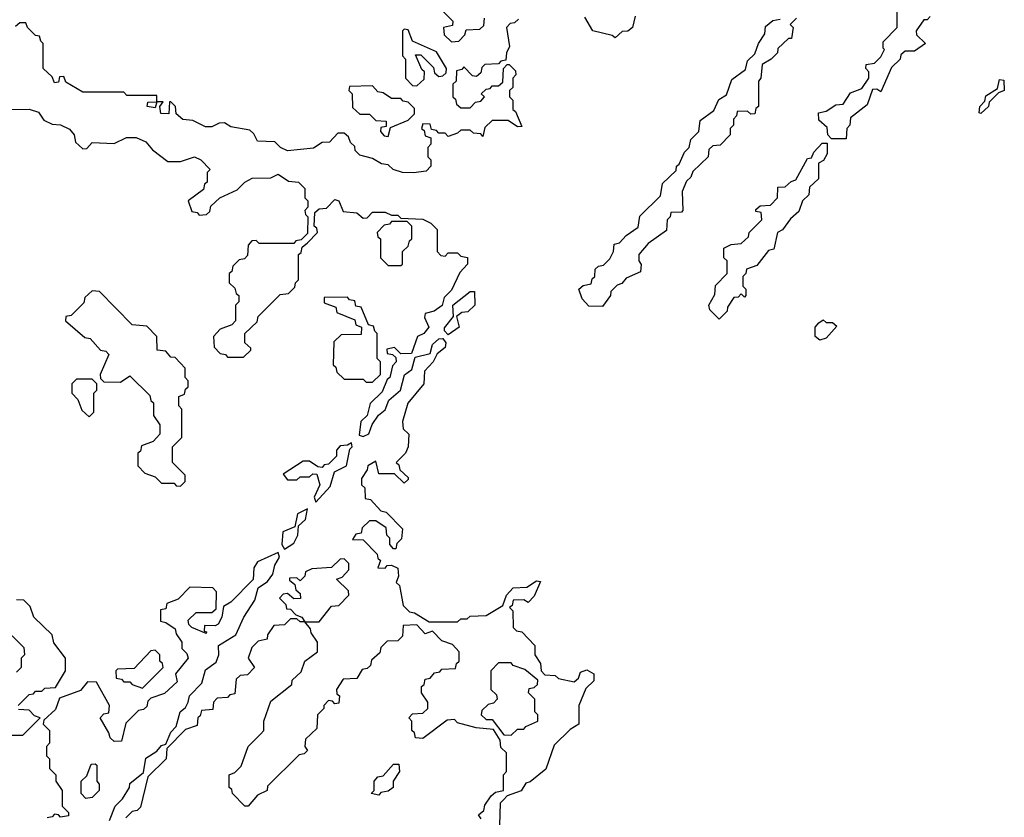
# Model space of a CAD drawing. Extents: x 2708302 to 2968450, y 494490 to 722710.
# Tile 246 of 256: x 2890245 to 2893370, y 677130 to 679660. Entities that reach past the tile are written whole.
import ezdxf

# ---------------------------------------------------------------- set-up
doc = ezdxf.new("R2010")
doc.units = 0

msp = doc.modelspace()

# ---------------------------------------------------------------- linework, layer by layer
at = {"layer": '0CON20XD'}
for points in [[(2891585, 679690), (2891620, 679655), (2891618.3, 679641.7), (2891590, 679635), (2891591.7, 679611.7), (2891615, 679590), (2891638.3, 679591.7), (2891658.3, 679611.7), (2891661.7, 679628.3), (2891705, 679630), (2891718.3, 679641.7), (2891720, 679665)], [(2893135, 679670), (2893125, 679660), (2893115, 679660), (2893090, 679625), (2893091.7, 679611.7), (2893120, 679585), (2893085, 679560), (2893055, 679560), (2893041.7, 679548.3), (2893040, 679535), (2893011.7, 679508.3), (2892978.3, 679431.7), (2892965, 679440), (2892951.7, 679438.3), (2892935, 679390), (2892881.7, 679348.3), (2892880, 679325), (2892870, 679315), (2892868.3, 679281.7), (2892821.7, 679281.7), (2892810, 679295), (2892808.3, 679318.3), (2892781.7, 679341.7), (2892780, 679365), (2892805, 679370), (2892835, 679390), (2892858.3, 679391.7), (2892881.7, 679428.3), (2892918.3, 679441.7), (2892940, 679475), (2892940, 679495), (2892930, 679505), (2892931.7, 679518.3), (2892958.3, 679521.7), (2892978.3, 679541.7), (2892990, 679565), (2892985, 679570), (2892985, 679590), (2893030, 679635), (2893030, 679715)], [(2891828.3, 679661.7), (2891815, 679650), (2891801.7, 679648.3), (2891790, 679635), (2891800, 679575), (2891790, 679555), (2891788.3, 679531.7), (2891771.7, 679528.3), (2891765, 679520), (2891721.7, 679518.3), (2891711.7, 679508.3), (2891708.3, 679491.7), (2891695, 679480), (2891681.7, 679481.7), (2891655, 679510), (2891648.3, 679501.7), (2891631.7, 679498.3), (2891630, 679465), (2891620, 679455), (2891620, 679415), (2891628.3, 679408.3), (2891631.7, 679391.7), (2891645, 679380), (2891675, 679380), (2891691.7, 679398.3), (2891708.3, 679401.7), (2891720, 679415), (2891710, 679425), (2891725, 679440), (2891738.3, 679441.7), (2891745, 679450), (2891765, 679450), (2891778.3, 679461.7), (2891780, 679505), (2891791.7, 679518.3), (2891798.3, 679518.3), (2891818.3, 679498.3), (2891820, 679485), (2891810, 679475), (2891810, 679445), (2891800, 679435), (2891800, 679415), (2891810, 679405), (2891810, 679375), (2891818.3, 679368.3), (2891838.3, 679321.7), (2891825, 679320), (2891795, 679340), (2891745, 679340), (2891721.7, 679318.3), (2891715, 679290), (2891708.3, 679298.3), (2891685, 679300), (2891675, 679310), (2891645, 679310), (2891635, 679300), (2891605, 679290), (2891595, 679300), (2891575, 679300), (2891568.3, 679308.3), (2891551.7, 679311.7), (2891548.3, 679328.3), (2891525, 679330), (2891520, 679315), (2891528.3, 679308.3), (2891531.7, 679291.7), (2891550, 679285), (2891550, 679265), (2891540, 679255), (2891540, 679225), (2891550, 679215), (2891550, 679195), (2891535, 679180), (2891495, 679173.8)], [(2892095, 678750), (2892051.7, 678751.7), (2892030, 678775), (2892020, 678805), (2892033, 678817), (2892058.3, 678821.7), (2892061.7, 678838.3), (2892070, 678845), (2892071.7, 678868.3), (2892081.7, 678878.3), (2892098.3, 678881.7), (2892118.3, 678901.7), (2892130, 678925), (2892131.7, 678948.3), (2892148.3, 678951.7), (2892170, 678975), (2892208.3, 679001.7), (2892213, 679037), (2892278.3, 679101.7), (2892285, 679140), (2892328.3, 679181.7), (2892330, 679195), (2892338.3, 679201.7), (2892355, 679240), (2892370, 679255), (2892375, 679280), (2892400, 679305), (2892405, 679340), (2892448.3, 679371.7), (2892463.6, 679406.4), (2892488.3, 679421.7), (2892505, 679470), (2892548.3, 679501.7), (2892555, 679530), (2892578.3, 679551.7), (2892590, 679585), (2892610, 679615), (2892611.7, 679638.3), (2892635, 679657.5), (2892658.3, 679661.7)], [(2892135, 679602.5), (2892125, 679610), (2892064.3, 679624.3), (2892038.3, 679668.3)], [(2892710, 679665), (2892690, 679645), (2892700, 679635), (2892695, 679600), (2892685, 679600), (2892651.7, 679568.3), (2892650, 679555), (2892630, 679535), (2892601.7, 679518.3), (2892597.5, 679475), (2892590, 679465), (2892590, 679385), (2892581.7, 679378.3), (2892578.3, 679361.7), (2892565, 679360), (2892555, 679370), (2892521.7, 679368.3), (2892520, 679355), (2892510, 679345), (2892510, 679325), (2892500, 679315), (2892500, 679295), (2892468.3, 679261.7), (2892445, 679260), (2892431.7, 679248.3), (2892430, 679225), (2892381.7, 679178.3), (2892375, 679160), (2892361.7, 679148.3), (2892347.5, 679115), (2892350, 679055), (2892345, 679050), (2892311.7, 679048.3), (2892310, 679035), (2892300, 679025), (2892298.3, 678991.7), (2892240, 678950), (2892210, 678915), (2892210, 678895), (2892217, 678883), (2892215, 678860), (2892170, 678840), (2892156.4, 678823.6), (2892141.7, 678818.3), (2892121.7, 678798.3), (2892120, 678785), (2892095, 678750)], [(2892198.3, 679671.7), (2892190, 679635), (2892175, 679624), (2892157.5, 679622.5), (2892135, 679602.5)], [(2891495, 679173.8), (2891460, 679175), (2891430, 679185), (2891415, 679200), (2891393, 679203), (2891365, 679220), (2891325, 679230), (2891310, 679245), (2891308.3, 679258.3), (2891295, 679270), (2891288.3, 679288.3), (2891275, 679300), (2891255, 679300), (2891228.3, 679271.7), (2891205, 679270), (2891177, 679253), (2891095, 679244), (2891072.5, 679255), (2891055, 679272.5), (2891000, 679275), (2890988.3, 679298.3), (2890975, 679310), (2890915, 679320), (2890895, 679332.5), (2890878.3, 679331.7), (2890855, 679320), (2890835, 679320), (2890795, 679340), (2890763, 679343), (2890741.7, 679361.7), (2890740, 679385), (2890725, 679400), (2890720, 679400), (2890718.3, 679361.7), (2890693, 679363), (2890690, 679385), (2890700, 679400), (2890680, 679400), (2890675, 679380), (2890650, 679385), (2890651.7, 679398.3), (2890680, 679400), (2890680, 679420), (2890585, 679420), (2890575, 679430), (2890445, 679430), (2890391.7, 679461.7), (2890385, 679480), (2890371.7, 679478.3), (2890368.3, 679461.7), (2890355, 679460), (2890348.3, 679478.3), (2890320, 679505), (2890320, 679585), (2890311.7, 679591.7), (2890308.3, 679608.3), (2890295, 679610), (2890270, 679635), (2890265, 679650), (2890245, 679650), (2890231.7, 679638.3)], [(2891505, 679450), (2891528.3, 679471.7), (2891530, 679495), (2891521.7, 679501.7), (2891501.7, 679548.3), (2891518.3, 679548.3), (2891558.3, 679508.3), (2891561.7, 679491.7), (2891575, 679480), (2891588.3, 679481.7), (2891598.3, 679491.7), (2891600, 679505), (2891568.3, 679558.3), (2891491.7, 679591.7), (2891478.3, 679628.3), (2891465, 679630), (2891460, 679625), (2891460, 679545), (2891470, 679535), (2891470, 679475), (2891491.7, 679451.7), (2891505, 679450)], [(2893295, 679362.5), (2893290, 679365), (2893292.5, 679385), (2893308.3, 679401.7), (2893311.7, 679418.3), (2893348.3, 679441.7), (2893355, 679470), (2893368.3, 679468.3), (2893370, 679435), (2893351.7, 679428.3), (2893321.7, 679398.3), (2893320, 679385), (2893295, 679362.5)], [(2891415, 679290), (2891421.7, 679318.3), (2891478.3, 679341.7), (2891498.3, 679361.7), (2891498.3, 679378.3), (2891478.3, 679398.3), (2891461.7, 679401.7), (2891455, 679410), (2891425, 679410), (2891398.3, 679428.3), (2891381.7, 679431.7), (2891365, 679450), (2891291.7, 679448.3), (2891290, 679435), (2891300, 679425), (2891301.7, 679381.7), (2891325, 679360), (2891355, 679360), (2891375, 679340), (2891408.3, 679338.3), (2891408.3, 679321.7), (2891391.7, 679318.3), (2891390, 679305), (2891401.7, 679291.7), (2891415, 679290)], [(2890210, 679375), (2890275, 679376.2), (2890305, 679366.7), (2890321.7, 679341.7), (2890348.3, 679328.3), (2890375, 679326.7), (2890403, 679313), (2890417.5, 679295), (2890421.7, 679271.7), (2890445, 679250), (2890458.3, 679251.7), (2890475, 679270), (2890545, 679267.5), (2890583.9, 679286.1), (2890615, 679286), (2890645, 679272.5), (2890667, 679247), (2890715, 679210), (2890755, 679210), (2890800, 679225), (2890820, 679215), (2890850, 679185), (2890840, 679175), (2890840, 679145), (2890831.7, 679138.3), (2890828.3, 679121.7), (2890780, 679085), (2890791.7, 679051.7), (2890808.3, 679048.3), (2890815, 679040), (2890838.3, 679041.7), (2890848.3, 679051.7), (2890851.7, 679068.3), (2890880, 679095), (2890935, 679120), (2890960, 679145), (2890983, 679157), (2891041.7, 679158.3), (2891065, 679170), (2891098.3, 679148.3), (2891130, 679145), (2891150, 679125), (2891150, 679095), (2891160, 679085), (2891160, 679065), (2891150, 679055), (2891151.7, 679041.7), (2891160, 679035), (2891158.3, 678981.7), (2891138.3, 678961.7), (2891121.7, 678958.3), (2891115, 678950), (2891005, 678950), (2890995, 678960), (2890981.7, 678958.3), (2890970, 678945), (2890968.3, 678911.7), (2890958.3, 678901.7), (2890941.7, 678898.3), (2890921.7, 678878.3), (2890918.3, 678861.7), (2890910, 678855), (2890910, 678825), (2890928.3, 678808.3), (2890931.7, 678791.7), (2890940, 678785), (2890940, 678765), (2890930, 678755), (2890930, 678705), (2890918.3, 678691.7), (2890881.7, 678678.3), (2890860, 678655), (2890861.7, 678621.7), (2890881.7, 678601.7), (2890898.3, 678598.3), (2890905, 678590), (2890955, 678590), (2890978.3, 678611.7), (2890978.3, 678618.3), (2890960, 678635), (2890960, 678665), (2890998.3, 678701.7), (2891001.7, 678718.3), (2891071.7, 678788.3), (2891098.3, 678791.7), (2891118.3, 678811.7), (2891120, 678825), (2891130, 678835), (2891130, 678915), (2891138.3, 678921.7), (2891141.7, 678938.3), (2891158.3, 678951.7), (2891190, 678985), (2891188.3, 678998.3), (2891180, 679005), (2891181.7, 679048.3), (2891195, 679060), (2891218.3, 679061.7), (2891245, 679090), (2891257.5, 679085), (2891271.7, 679051.7), (2891315, 679047.5), (2891335, 679030), (2891348.3, 679031.7), (2891365, 679050), (2891405, 679050), (2891425, 679040), (2891445, 679040), (2891455, 679030), (2891525, 679027.5), (2891550, 679015), (2891570, 678995), (2891570, 678925), (2891581.7, 678911.7), (2891595, 678910), (2891605, 678920), (2891635, 678920), (2891645, 678910), (2891666.2, 678906.2), (2891666.7, 678885), (2891641.7, 678858.3), (2891615, 678802.5), (2891591.7, 678778.3), (2891586.2, 678753.8), (2891560, 678735), (2891531.7, 678728.3), (2891530, 678715), (2891543.3, 678685), (2891527.5, 678665), (2891507.5, 678655), (2891488.3, 678601.7), (2891455, 678600), (2891435, 678620), (2891410, 678615), (2891411.7, 678601.7), (2891428.3, 678598.3), (2891438.3, 678588.3), (2891440, 678575), (2891428.3, 678561.7), (2891420, 678525), (2891411.7, 678518.3), (2891395, 678480), (2891357.5, 678442.5), (2891347.5, 678405), (2891327.5, 678385), (2891322.5, 678342.5), (2891335, 678337.5), (2891353.3, 678346.7), (2891363.9, 678376.1), (2891384.1, 678405.9), (2891405, 678422.5), (2891416.7, 678453.3), (2891453.3, 678485), (2891466.4, 678533.6), (2891490, 678550), (2891500, 678590), (2891548.3, 678601.7), (2891555, 678630), (2891575, 678647.5), (2891588.3, 678648.3), (2891597.5, 678635), (2891595, 678620), (2891570, 678600), (2891557.5, 678575), (2891530, 678545), (2891527.5, 678505), (2891476.7, 678443.3), (2891460, 678385), (2891461.7, 678361.7), (2891480, 678345), (2891477.5, 678305), (2891470, 678285), (2891440, 678255), (2891448.3, 678248.3), (2891451.7, 678231.7), (2891478.3, 678208.3), (2891478.3, 678201.7), (2891465, 678190), (2891435, 678220), (2891385, 678220), (2891375, 678260), (2891350, 678245), (2891348.3, 678231.7), (2891330, 678205), (2891330, 678185), (2891340, 678175), (2891341.7, 678141.7), (2891358.3, 678138.3), (2891391.7, 678101.7), (2891408.3, 678098.3), (2891460, 678045), (2891457, 678013), (2891441.7, 677998.3), (2891438.3, 677981.7), (2891431.7, 677981.7), (2891420, 677995), (2891420, 678015), (2891410, 678025), (2891408.3, 678048.3), (2891375, 678070), (2891355, 678070), (2891331.7, 678048.3), (2891328.3, 678031.7), (2891311.7, 678028.3), (2891301.7, 678011.7), (2891335, 678010), (2891380, 677965), (2891381.7, 677951.7), (2891390, 677945), (2891381.7, 677921.7), (2891405, 677920), (2891411.7, 677928.3), (2891425, 677930), (2891445, 677920), (2891447.5, 677895), (2891440, 677875), (2891450, 677865), (2891461.7, 677801.7), (2891481.7, 677781.7), (2891498.3, 677778.3), (2891545, 677750), (2891635, 677750), (2891645, 677760), (2891665, 677760), (2891675, 677767.5), (2891725, 677770), (2891778.3, 677801.7), (2891790, 677835), (2891811.7, 677858.3), (2891855, 677860), (2891885, 677880), (2891898.3, 677878.3), (2891878.3, 677831.7), (2891858.3, 677811.7), (2891845, 677820), (2891811.7, 677818.3), (2891808.3, 677801.7), (2891800, 677795), (2891810, 677785), (2891811.7, 677731.7), (2891821.7, 677721.7), (2891838.3, 677718.3), (2891880, 677675), (2891880, 677645), (2891898.3, 677618.3), (2891900, 677595), (2891911.7, 677581.7), (2891945, 677580), (2891955, 677570), (2892005, 677560), (2892018.3, 677571.7), (2892025, 677590), (2892045, 677597.5), (2892067.5, 677585), (2892067, 677563), (2892041.7, 677538.3), (2892020, 677485), (2892020, 677425), (2891991.7, 677408.3), (2891941.7, 677358.3), (2891915, 677282.5), (2891865, 677242.5), (2891851.7, 677238.3), (2891836.1, 677213.9), (2891791.7, 677198.3), (2891780, 677185), (2891770, 677175), (2891767.5, 677105)], [(2892465, 678710), (2892435, 678740), (2892432.5, 678755), (2892451.7, 678788.3), (2892453, 678817), (2892490, 678855), (2892490, 678895), (2892480, 678905), (2892480, 678935), (2892503, 678947), (2892535, 678950), (2892558.3, 678971.7), (2892560, 678985), (2892600, 679025), (2892598.3, 679048.3), (2892581.7, 679051.7), (2892581.7, 679058.3), (2892595, 679070), (2892628.3, 679071.7), (2892650, 679095), (2892651.7, 679128.3), (2892675, 679130), (2892693, 679147), (2892708.3, 679151.7), (2892745, 679220), (2892758.3, 679221.7), (2892765, 679240), (2892791.7, 679268.3), (2892808.3, 679268.3), (2892807.5, 679235), (2892796.4, 679213.6), (2892780, 679205), (2892780, 679155), (2892751.7, 679128.3), (2892750, 679105), (2892730, 679085), (2892718.3, 679051.7), (2892691.7, 679028.3), (2892666.4, 678993.6), (2892650, 678985), (2892638.3, 678931.7), (2892621.7, 678928.3), (2892585, 678880), (2892551.7, 678868.3), (2892550, 678855), (2892540, 678845), (2892540, 678815), (2892550, 678805), (2892550, 678785), (2892545, 678780), (2892535, 678790), (2892525, 678780), (2892511.7, 678778.3), (2892491.7, 678748.3), (2892490, 678735), (2892465, 678710)], [(2891455, 678880), (2891460, 678885), (2891460, 678925), (2891478.3, 678941.7), (2891481.7, 678958.3), (2891490, 678965), (2891490, 679005), (2891475, 679020), (2891425, 679020), (2891418.3, 679011.7), (2891401.7, 679008.3), (2891380, 678985), (2891381.7, 678971.7), (2891390, 678965), (2891390, 678905), (2891415, 678880), (2891455, 678880)], [(2890755, 678180), (2890770, 678195), (2890770, 678215), (2890730, 678255), (2890730, 678305), (2890760, 678335), (2890760, 678425), (2890750, 678435), (2890750, 678465), (2890768.3, 678471.7), (2890771.7, 678488.3), (2890780, 678495), (2890780, 678515), (2890770, 678525), (2890770, 678555), (2890738.3, 678588.3), (2890725, 678590), (2890708.3, 678608.3), (2890681.7, 678611.7), (2890680, 678655), (2890648.3, 678688.3), (2890601.7, 678691.7), (2890498.3, 678798.3), (2890475, 678800), (2890451.7, 678778.3), (2890448.3, 678761.7), (2890408.3, 678721.7), (2890391.7, 678718.3), (2890390, 678705), (2890451.7, 678651.7), (2890468.3, 678648.3), (2890501.7, 678611.7), (2890518.3, 678608.3), (2890528.3, 678598.3), (2890500, 678535), (2890501.7, 678521.7), (2890511.7, 678511.7), (2890565, 678510), (2890595, 678530), (2890658.3, 678468.3), (2890661.7, 678451.7), (2890670, 678445), (2890670, 678405), (2890690, 678375), (2890690, 678345), (2890668.3, 678321.7), (2890631.7, 678308.3), (2890628.3, 678291.7), (2890620, 678285), (2890620, 678245), (2890641.7, 678221.7), (2890675, 678210), (2890695, 678190), (2890735, 678190), (2890741.7, 678181.7), (2890755, 678180)], [(2891605, 678660), (2891593, 678673), (2891593, 678683), (2891621.7, 678718.3), (2891620, 678755), (2891675, 678797.5), (2891688.3, 678798.3), (2891690, 678755), (2891667, 678733), (2891648.3, 678731.7), (2891631.7, 678718.3), (2891640, 678685), (2891605, 678660)], [(2891365, 678510), (2891390, 678535), (2891390, 678575), (2891380, 678585), (2891380, 678665), (2891371.7, 678671.7), (2891368.3, 678688.3), (2891351.7, 678691.7), (2891328.3, 678748.3), (2891311.7, 678751.7), (2891308.3, 678768.3), (2891291.7, 678771.7), (2891285, 678780), (2891211.7, 678778.3), (2891211.7, 678761.7), (2891248.3, 678748.3), (2891251.7, 678731.7), (2891308.3, 678708.3), (2891311.7, 678691.7), (2891330, 678685), (2891328.3, 678661.7), (2891265, 678660), (2891241.7, 678638.3), (2891240, 678565), (2891248.3, 678558.3), (2891251.7, 678541.7), (2891275, 678520), (2891335, 678520), (2891345, 678510), (2891365, 678510)], [(2892785, 678643.3), (2892770, 678655), (2892770, 678685), (2892781.7, 678698.3), (2892795, 678707.5), (2892805, 678700), (2892825, 678700), (2892838.3, 678688.3), (2892805, 678650), (2892785, 678643.3)], [(2890465, 678400), (2890480, 678415), (2890480, 678475), (2890490, 678485), (2890490, 678505), (2890475, 678520), (2890425, 678520), (2890410, 678505), (2890410, 678475), (2890430, 678455), (2890441.7, 678421.7), (2890465, 678400)], [(2891185, 678130), (2891230.7, 678179.3), (2891243.8, 678226.2), (2891282.5, 678245), (2891292.5, 678297.5), (2891300, 678305), (2891298.3, 678318.3), (2891285, 678310), (2891261.7, 678308.3), (2891250, 678295), (2891250, 678275), (2891225, 678250), (2891211.7, 678248.3), (2891205, 678240), (2891191.7, 678241.7), (2891165, 678260), (2891145, 678260), (2891081.7, 678218.3), (2891095, 678200), (2891125, 678200), (2891135, 678210), (2891165, 678210), (2891175, 678220), (2891188.3, 678218.3), (2891197.5, 678185), (2891180, 678145), (2891185, 678130)], [(2891085, 677980), (2891115, 678000), (2891127.5, 678025), (2891130, 678055), (2891152.5, 678075), (2891158.3, 678108.3), (2891127, 678093), (2891118.3, 678051.7), (2891080, 678035), (2891077.5, 677995), (2891085, 677980)], [(2890530, 677120), (2890547.5, 677165), (2890571.2, 677188.8), (2890593.8, 677225), (2890595, 677237.5), (2890638.3, 677271.7), (2890645, 677317.5), (2890680, 677340), (2890695, 677357.5), (2890708.3, 677361.7), (2890725, 677400), (2890741.7, 677418.3), (2890754, 677465), (2890771.2, 677478.8), (2890780, 677495), (2890784.3, 677515.7), (2890823.3, 677555), (2890835, 677597.5), (2890868.3, 677621.7), (2890876.7, 677645), (2890876.2, 677675), (2890930.7, 677709.3), (2890956.7, 677765), (2890991.2, 677818.8), (2891001.7, 677858.3), (2891031.7, 677878.3), (2891048.3, 677901.7), (2891055, 677930), (2891070, 677955), (2891065, 677970), (2891000, 677940), (2890988.3, 677921.7), (2890986.1, 677883.9), (2890915, 677812.5), (2890891.7, 677798.3), (2890886.7, 677765), (2890875, 677742.5), (2890865, 677737.5), (2890831.7, 677738.3), (2890830, 677720), (2890838.3, 677718.3), (2890837, 677713), (2890791.7, 677731.7), (2890781.7, 677741.7), (2890780, 677755), (2890805, 677780), (2890855, 677780), (2890868.3, 677791.7), (2890870, 677845), (2890858.3, 677858.3), (2890785, 677860), (2890748.3, 677821.7), (2890711.7, 677808.3), (2890708.3, 677791.7), (2890691.7, 677788.3), (2890691.7, 677751.7), (2890708.3, 677748.3), (2890738.3, 677728.3), (2890741.7, 677711.7), (2890760, 677685), (2890760, 677665), (2890775, 677650), (2890780, 677635), (2890740, 677585), (2890745, 677560), (2890705, 677522.5), (2890661.7, 677508.3), (2890651.7, 677498.3), (2890648.3, 677481.7), (2890638.3, 677471.7), (2890621.7, 677468.3), (2890581.7, 677428.3), (2890568.3, 677371.7), (2890545, 677370), (2890531.7, 677381.7), (2890528.3, 677398.3), (2890500, 677445), (2890511.7, 677458.3), (2890528.3, 677461.7), (2890530, 677485), (2890488.3, 677558.3), (2890460, 677560), (2890438.3, 677531.7), (2890371.7, 677508.3), (2890358.3, 677471.7), (2890321.7, 677438.3), (2890320, 677425), (2890340, 677405), (2890340, 677365), (2890330, 677355), (2890330, 677325), (2890340, 677315), (2890340, 677285), (2890360, 677265), (2890360, 677245), (2890380, 677215), (2890380, 677165), (2890400, 677145), (2890400, 677135), (2890375, 677130), (2890368.3, 677138.3), (2890355, 677140), (2890348.3, 677131.7), (2890331.7, 677128.3)], [(2891195, 677750), (2891235, 677800), (2891258.3, 677801.7), (2891290, 677835), (2891288.3, 677848.3), (2891250, 677885), (2891268.3, 677891.7), (2891290, 677915), (2891290, 677935), (2891275, 677950), (2891261.7, 677948.3), (2891235, 677922.5), (2891171.7, 677918.3), (2891151.7, 677908.3), (2891150, 677895), (2891135, 677880), (2891125, 677890), (2891101.7, 677888.3), (2891101.7, 677881.7), (2891118.3, 677868.3), (2891121.7, 677851.7), (2891135, 677840), (2891136.1, 677823.9), (2891115, 677822.5), (2891095, 677840), (2891081.7, 677838.3), (2891070, 677825), (2891090, 677805), (2891091.7, 677791.7), (2891105, 677790), (2891121.7, 677771.7), (2891140, 677765), (2891150, 677750), (2891195, 677750)], [(2890240, 677485), (2890275, 677520), (2890288.3, 677521.7), (2890295, 677530), (2890315, 677530), (2890325, 677540), (2890358.3, 677541.7), (2890390, 677595), (2890390, 677635), (2890353, 677683), (2890348.3, 677708.3), (2890290, 677765), (2890278.3, 677798.3), (2890258.3, 677818.3), (2890235, 677820)], [(2891010, 677395), (2891020, 677405), (2891020, 677435), (2891041.7, 677498.3), (2891108.3, 677551.7), (2891110, 677565), (2891138.3, 677591.7), (2891150, 677625), (2891190, 677655), (2891190, 677685), (2891170, 677715), (2891168.3, 677728.3), (2891150, 677750), (2891135, 677750), (2891125, 677760), (2891105, 677760), (2891085, 677740), (2891051.7, 677738.3), (2891031.7, 677708.3), (2891030, 677695), (2891001.7, 677688.3), (2890981.7, 677668.3), (2890970, 677635), (2890990, 677605), (2890968.3, 677581.7), (2890945, 677580), (2890931.7, 677568.3), (2890928.3, 677521.7), (2890911.7, 677518.3), (2890905, 677510), (2890871.7, 677508.3), (2890860, 677495), (2890858.3, 677471.7), (2890821.7, 677468.3), (2890818.3, 677451.7), (2890810, 677445), (2890808.3, 677421.7), (2890771.7, 677408.3), (2890711.7, 677348.3), (2890710, 677315), (2890651.7, 677258.3), (2890628.3, 677161.7), (2890618.3, 677151.7), (2890601.7, 677148.3), (2890581.7, 677128.3)], [(2890180, 677745), (2890258.3, 677668.3), (2890260, 677645), (2890250, 677635), (2890250, 677605), (2890235, 677590)], [(2891710, 677125), (2891701.7, 677138.3), (2891718.3, 677151.7), (2891721.7, 677168.3), (2891741.7, 677198.3), (2891755, 677210), (2891780, 677215), (2891780, 677265), (2891790, 677275), (2891790, 677335), (2891771.7, 677351.7), (2891770, 677375), (2891748.3, 677408.3), (2891693.6, 677413.6), (2891635, 677430), (2891625, 677440), (2891601.7, 677438.3), (2891525, 677380), (2891501.7, 677381.7), (2891498.3, 677398.3), (2891490, 677405), (2891490, 677435), (2891480, 677445), (2891491.7, 677458.3), (2891525, 677460), (2891540, 677475), (2891540, 677495), (2891520, 677525), (2891520, 677545), (2891528.3, 677551.7), (2891531.7, 677568.3), (2891548.3, 677571.7), (2891561.7, 677588.3), (2891578.3, 677591.7), (2891585, 677600), (2891628.3, 677601.7), (2891631.7, 677618.3), (2891640, 677625), (2891640, 677655), (2891618.3, 677678.3), (2891585, 677690), (2891555, 677720), (2891531.7, 677711.7), (2891505, 677740), (2891461.7, 677738.3), (2891460, 677705), (2891445, 677690), (2891411.7, 677688.3), (2891391.7, 677668.3), (2891388.3, 677651.7), (2891361.7, 677628.3), (2891358.3, 677611.7), (2891348.3, 677601.7), (2891331.7, 677598.3), (2891315, 677570), (2891271.7, 677568.3), (2891250, 677535), (2891251.7, 677521.7), (2891260, 677515), (2891258.3, 677491.7), (2891245, 677490), (2891238.3, 677498.3), (2891225, 677500), (2891210, 677485), (2891210, 677475), (2891190, 677455), (2891188.3, 677411.7), (2891151.7, 677378.3), (2891150, 677355), (2891158.3, 677341.7), (2891148.3, 677331.7), (2891131.7, 677328.3), (2891031.7, 677228.3), (2891030, 677215), (2891000, 677200), (2890970, 677165), (2890960, 677165), (2890920, 677205), (2890918.3, 677218.3), (2890910, 677225), (2890910, 677265), (2890928.3, 677271.7), (2890948.3, 677291.7), (2890970, 677355), (2891010, 677395)], [(2890635, 677540), (2890700, 677605), (2890698.3, 677618.3), (2890690, 677625), (2890690, 677645), (2890675, 677660), (2890661.7, 677658.3), (2890608.3, 677601.7), (2890555, 677600), (2890550, 677595), (2890551.7, 677571.7), (2890568.3, 677568.3), (2890575, 677560), (2890595, 677560), (2890601.7, 677551.7), (2890635, 677540)], [(2891805, 677390), (2891825, 677410), (2891845, 677410), (2891851.7, 677418.3), (2891890, 677435), (2891890, 677455), (2891880, 677465), (2891880, 677505), (2891860, 677525), (2891861.7, 677538.3), (2891878.3, 677541.7), (2891888.3, 677551.7), (2891890, 677565), (2891848.3, 677598.3), (2891811.7, 677611.7), (2891805, 677620), (2891765, 677620), (2891740, 677595), (2891740, 677535), (2891758.3, 677518.3), (2891760, 677505), (2891748.3, 677491.7), (2891731.7, 677488.3), (2891711.7, 677468.3), (2891710, 677455), (2891725, 677440), (2891745, 677440), (2891781.7, 677391.7), (2891805, 677390)], [(2890255, 677390), (2890310, 677445), (2890291.7, 677451.7), (2890275, 677470), (2890241.7, 677471.7)], [(2890205, 677390), (2890255, 677390)], [(2890455, 677190), (2890440, 677205), (2890440, 677245), (2890458.3, 677261.7), (2890471.7, 677298.3), (2890485, 677300), (2890490, 677295), (2890490, 677245), (2890497.5, 677235), (2890497.5, 677215), (2890475, 677192.5), (2890455, 677190)], [(2891385, 677200), (2891360, 677205), (2891370, 677215), (2891370, 677245), (2891381.7, 677258.3), (2891398.3, 677261.7), (2891431.7, 677298.3), (2891448.3, 677298.3), (2891450, 677275), (2891430, 677245), (2891430, 677225), (2891415, 677212.5), (2891391.7, 677208.3), (2891385, 677200)]]:
    msp.add_lwpolyline(points, dxfattribs=at)

doc.saveas('drawing.dxf')
